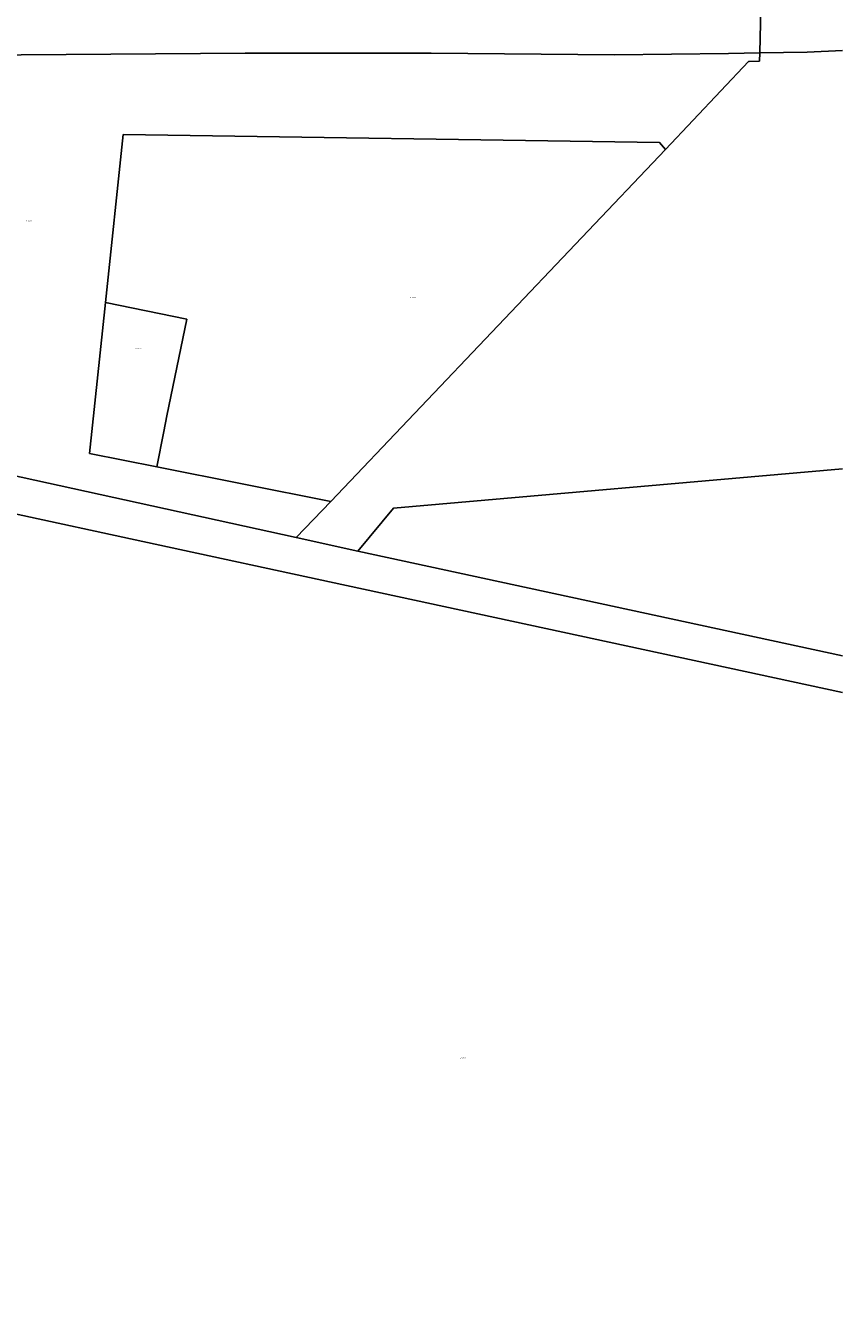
# Model space of a CAD drawing. Header units: metres. Extents: x 207466 to 209466, y 475780 to 477780.
# Tile 188 of 189: x 209230 to 209466, y 476860 to 477228. Entities that reach past the tile are written whole.
import ezdxf
from ezdxf.enums import TextEntityAlignment as Align

# ---------------------------------------------------------------- set-up
doc = ezdxf.new("R2010")
doc.units = ezdxf.units.M
doc.layers.get('0').update_dxf_attribs({"color": 253, "linetype": 'CONTINUOUS'})
doc.layers.add('B-WE-KG-GRENS_PERCEEL-GV', color=150, linetype='CONTINUOUS', lineweight=18)
doc.layers.add('B-WE-KG-GRENS_PERCEEL-S', color=150, linetype='CONTINUOUS', lineweight=25)
doc.styles.add('NLCS-ISO', font='NLCS-ISO.ttf')

# ---------------------------------------------------------------- blocks, each defined once
blk = doc.blocks.new('SKG-PERCEELNUMMER-SO')
at = {"style": 'NLCS-ISO', "oblique": 10, "flags": 1}
blk.add_attdef('GEMEENTECODE', text='', height=1.8, dxfattribs=at).set_placement((0, 2.6), align=Align.MIDDLE_CENTER)
at = {"style": 'NLCS-ISO', "oblique": 10}
blk.add_attdef('SECTIE', text='', height=1.8, dxfattribs=at).set_placement((-0.5, 0), align=Align.MIDDLE_RIGHT)
blk.add_attdef('PERCEELNUMMER', text='', height=1.8, dxfattribs=at).set_placement((0.5, 0), align=Align.MIDDLE_LEFT)

msp = doc.modelspace()

# ---------------------------------------------------------------- linework, layer by layer
at = {"layer": 'B-WE-KG-GRENS_PERCEEL-GV'}
for points in [[(209466.35, 477330.83), (209447.09, 477319.95), (209446.77, 477283.28), (209446.23, 477272.26), (209445.51, 477267.34), (209444.35, 477264.23), (209443.4, 477262.71), (209442.39, 477219.88)], [(209148.89, 477114.51), (209308.21, 477079.51), (209318.24, 477090), (209267.82, 477100.03), (209248.41, 477103.89), (209252.98, 477147.56), (209258.07, 477196.24), (209413.31, 477193.92), (209415.1, 477191.89), (209439.11, 477217.32), (209439.34, 477217.33), (209442.32, 477217.41), (209442.39, 477219.88), (209433.35, 477219.63), (209400.32, 477219.28), (209347.3, 477219.78), (209293.38, 477219.69), (209215.58, 477219.12)], [(209466.35, 477220.52), (209456.1, 477220.05), (209442.39, 477219.88), (209442.32, 477217.41), (209439.34, 477217.33), (209439.11, 477217.32)], [(209442.39, 477219.88), (209456.1, 477220.05), (209466.35, 477220.52)], [(209439.11, 477217.32), (209415.1, 477191.89), (209318.24, 477090), (209308.21, 477079.51), (209326.02, 477075.64), (209336.36, 477088.03), (209466.35, 477099.47)], [(209466.35, 477045.31), (209326.02, 477075.64), (209308.21, 477079.51), (209148.89, 477114.51), (209144.83, 477115.4), (209116.96, 477121.28), (209114.83, 477113.05), (209138.14, 477106.21), (209161.95, 477100.96), (209225.46, 477086.68), (209263.79, 477078.44), (209322.71, 477065.68), (209466.35, 477034.73)], [(209466.35, 477034.73), (209322.71, 477065.68), (209263.79, 477078.44), (209225.46, 477086.68), (209161.95, 477100.96), (209157.17, 477059.83), (209106.26, 477078.71), (209104.5, 477074.77), (209103.08, 477067.59), (209100.91, 477057.62), (209099.62, 477048.13), (209098.25, 477035.9), (209097.95, 477030.42), (209097.87, 477020.46), (209097.98, 477010.13), (209097.87, 477004.67), (209097.03, 476991.19), (209095.38, 476977.59), (209065.32, 476904.14), (209046.54, 476797.99)], [(209466.35, 477099.47), (209336.36, 477088.03), (209326.02, 477075.64), (209466.35, 477045.31)]]:
    msp.add_lwpolyline(points, dxfattribs=at)
for points in [[(209442.39, 477219.88), (209443.4, 477262.71), (209441.79, 477260.05), (209439.77, 477258.34), (209437.08, 477257.22), (209433.53, 477256.47), (209355.89, 477259.09), (209323.31, 477260.96), (209316.75, 477261.55), (209254.13, 477265.67), (209245.03, 477266.59), (209239.43, 477266.88), (209234.64, 477265.97), (209232.95, 477264.36), (209231.09, 477261.59), (209229.66, 477258.34), (209220.28, 477225.71), (209219.28, 477223.89), (209215.58, 477219.12), (209293.38, 477219.69), (209347.3, 477219.78), (209400.32, 477219.28), (209433.35, 477219.63)], [(209270.79, 477114.78), (209269.89, 477110.25), (209267.82, 477100.03), (209318.24, 477090), (209415.1, 477191.89), (209413.31, 477193.92), (209258.07, 477196.24), (209252.98, 477147.56), (209276.58, 477142.76)], [(209270.79, 477114.78), (209276.58, 477142.76), (209252.98, 477147.56), (209248.41, 477103.89), (209267.82, 477100.03), (209269.89, 477110.25)]]:
    msp.add_lwpolyline(points, close=True, dxfattribs=at)

# ---------------------------------------------------------------- block references
at = {"layer": 'B-WE-KG-GRENS_PERCEEL-S', "xscale": 0.2, "yscale": 0.2, "zscale": 0.2}
for p, values in [((209230.35, 477171.16), {'PERCEELNUMMER': '3740', 'SECTIE': 'D'}), ((209341.53, 477149.01), {'PERCEELNUMMER': '4258', 'SECTIE': 'D'}), ((209262.12, 477134.26), {'PERCEELNUMMER': '4257', 'SECTIE': 'D'}), ((209356.05, 476928.92), {'PERCEELNUMMER': '2906', 'SECTIE': 'D'})]:
    msp.add_blockref('SKG-PERCEELNUMMER-SO', p, dxfattribs=at).add_auto_attribs(values)

doc.saveas('drawing.dxf')
